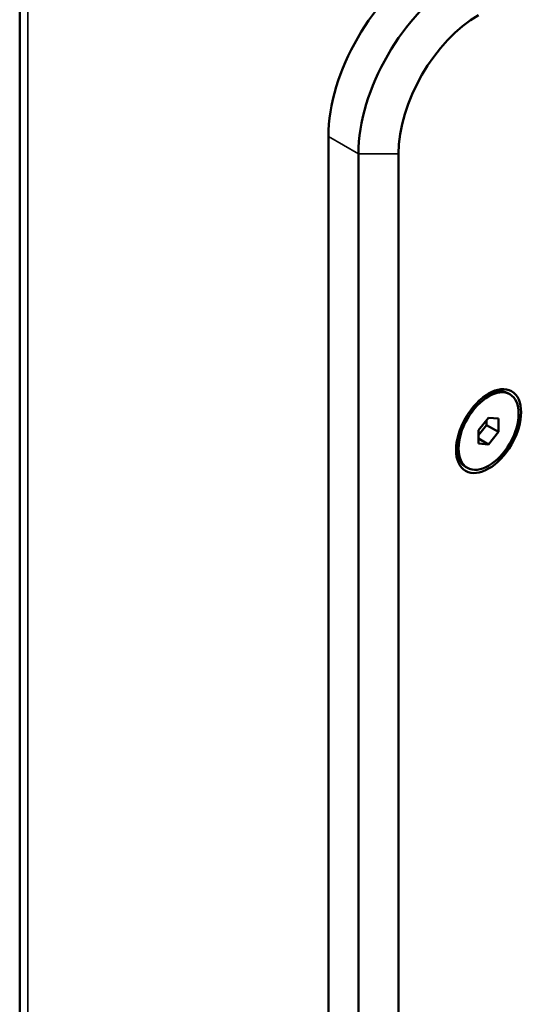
# Model space of a CAD drawing. Header units: millimetres. Extents: x 30 to 861, y 28 to 600.
# Tile 17 of 43: x 641 to 677, y 221 to 291. Entities that reach past the tile are written whole.
import ezdxf

# ---------------------------------------------------------------- set-up
doc = ezdxf.new("R2010")
doc.units = ezdxf.units.MM
doc.header["$LTSCALE"] = 3
doc.layers.add('Visible (ISO)', color=7, linetype='Continuous', lineweight=50)
doc.layers.add('Visible Narrow (ISO)', color=7, linetype='Continuous', lineweight=35)

msp = doc.modelspace()

# ---------------------------------------------------------------- linework, layer by layer
at = {"layer": 'Visible (ISO)'}
for p, q in [((641.152, 307.641), (641.152, 179.451)), ((662.951, 282.737), (662.951, 150.465)), ((665.072, 281.513), (665.072, 149.24)), ((667.901, 149.24), (667.901, 281.513)), ((673.863, 264.298), (674.123, 264.448)), ((675.765, 264.515), (675.623, 264.597)), ((673.558, 261.98), (674.265, 262.86)), ((673.558, 261.64), (674.123, 262.344)), ((674.123, 262.344), (674.123, 262.684)), ((674.972, 261.854), (674.123, 262.344)), ((674.265, 262.86), (674.972, 262.796)), ((674.972, 262.796), (674.972, 261.854)), ((673.558, 261.037), (673.558, 261.98)), ((674.972, 261.854), (674.265, 260.974)), ((672.002, 261.074), (672.002, 260.774)), ((674.265, 260.974), (673.558, 261.382)), ((674.265, 260.974), (673.558, 261.037)), ((672.765, 259.319), (672.623, 259.4))]:
    msp.add_line(p, q, dxfattribs=at)
for centre, major_axis, start_param, end_param in [((670.022, 286.82), (-5, -8.66), 3.926991, 5.497787), ((672.143, 285.595), (-5, -8.66), 3.926991, 5.497787), ((673.558, 284.779), (4, 6.928), 0.785398, 2.356194), ((674.123, 261.998), (1.5, 2.598), 0, 1.062493), ((674.123, 261.998), (-1.5, -2.598), 5.220692, 6.283185)]:
    msp.add_ellipse(centre, major_axis=major_axis, ratio=0.57735, start_param=start_param, end_param=end_param, dxfattribs=at)
for major_axis in [(-1.625, -2.815), (-1.5, -2.598)]:
    msp.add_ellipse((674.265, 261.917), major_axis=major_axis, ratio=0.57735, dxfattribs=at)
at = {"layer": 'Visible Narrow (ISO)'}
for p, q in [((641.738, 306.824), (641.738, 178.634)), ((662.951, 282.737), (665.072, 281.513)), ((667.901, 281.513), (665.072, 281.513))]:
    msp.add_line(p, q, dxfattribs=at)

doc.saveas('drawing.dxf')
